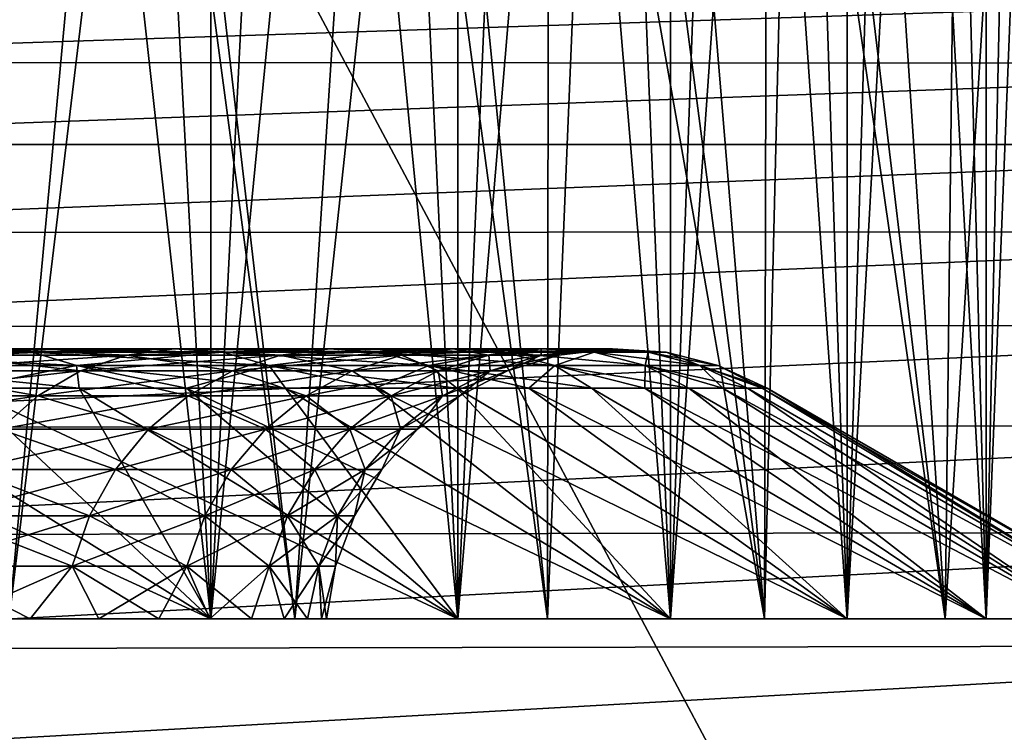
# Model space of a CAD drawing. Header units: metres. Extents: x -104 to 104, y -68 to 90.
# Tile 56 of 256: x -67.98 to -65.64, y 64.82 to 66.51. Entities that reach past the tile are written whole.
import ezdxf

# ---------------------------------------------------------------- set-up
doc = ezdxf.new("R2010")
doc.units = ezdxf.units.M
doc.layers.add('solid_FIT-BATH-153_SW0002', color=7, linetype='CONTINUOUS')

msp = doc.modelspace()

# ---------------------------------------------------------------- linework, layer by layer
at = {"layer": 'solid_FIT-BATH-153_SW0002'}
for points in [[(-67.522087, 65.086777, 6.779351), (-67.844887, 71.086777, 7.186897), (-68.186279, 71.086777, 7.579221)], [(-68.186279, 65.086777, 7.579221), (-67.522087, 65.086777, 6.779351), (-68.186279, 71.086777, 7.579221)], [(-68.186279, 65.086777, -7.579221), (-68.186279, 71.086777, -7.579221), (-67.844887, 71.086777, -7.186897)], [(-68.186279, 65.086777, -7.579221), (-67.844887, 71.086777, -7.186897), (-67.522087, 71.086777, -6.779351)], [(-67.522087, 65.086777, -6.779351), (-68.186279, 65.086777, -7.579221), (-67.522087, 71.086777, -6.779351)], [(-67.522087, 65.086777, 6.779351), (-67.522087, 71.086777, 6.779351), (-67.844887, 71.086777, 7.186897)], [(-66.934998, 65.086777, 5.922271), (-67.218613, 71.086777, 6.357548), (-67.522087, 71.086777, 6.779351)], [(-67.522087, 65.086777, 6.779351), (-66.934998, 65.086777, 5.922271), (-67.522087, 71.086777, 6.779351)], [(-67.522087, 65.086777, -6.779351), (-67.522087, 71.086777, -6.779351), (-67.218613, 71.086777, -6.357548)], [(-67.522087, 65.086777, -6.779351), (-67.218613, 71.086777, -6.357548), (-66.934998, 71.086777, -5.922271)], [(-66.934998, 65.086777, -5.922271), (-67.522087, 65.086777, -6.779351), (-66.934998, 71.086777, -5.922271)], [(-66.934998, 65.086777, 5.922271), (-66.934998, 71.086777, 5.922271), (-67.218613, 71.086777, 6.357548)], [(-66.42952, 65.086777, 5.014763), (-66.671768, 71.086777, 5.474343), (-66.934998, 71.086777, 5.922271)], [(-66.934998, 65.086777, 5.922271), (-66.42952, 65.086777, 5.014763), (-66.934998, 71.086777, 5.922271)], [(-66.934998, 65.086777, -5.922271), (-66.934998, 71.086777, -5.922271), (-66.671768, 71.086777, -5.474343)], [(-66.934998, 65.086777, -5.922271), (-66.671768, 71.086777, -5.474343), (-66.42952, 71.086777, -5.014763)], [(-66.42952, 65.086777, -5.014763), (-66.934998, 65.086777, -5.922271), (-66.42952, 71.086777, -5.014763)], [(-66.42952, 65.086777, 5.014763), (-66.42952, 71.086777, 5.014763), (-66.671768, 71.086777, 5.474343)], [(-66.009781, 65.086777, 4.064219), (-66.20871, 71.086777, 4.544438), (-66.42952, 71.086777, 5.014763)], [(-66.42952, 65.086777, 5.014763), (-66.009781, 65.086777, 4.064219), (-66.42952, 71.086777, 5.014763)], [(-66.42952, 65.086777, -5.014763), (-66.42952, 71.086777, -5.014763), (-66.20871, 71.086777, -4.544438)], [(-66.42952, 65.086777, -5.014763), (-66.20871, 71.086777, -4.544438), (-66.009781, 71.086777, -4.064219)], [(-66.009781, 65.086777, -4.064219), (-66.42952, 65.086777, -5.014763), (-66.009781, 71.086777, -4.064219)], [(-66.009781, 65.086777, 4.064219), (-66.009781, 71.086777, 4.064219), (-66.20871, 71.086777, 4.544438)], [(-65.679359, 65.086777, 3.078351), (-65.833168, 71.086777, 3.575082), (-66.009781, 71.086777, 4.064219)], [(-66.009781, 65.086777, 4.064219), (-65.679359, 65.086777, 3.078351), (-66.009781, 71.086777, 4.064219)], [(-66.009781, 65.086777, -4.064219), (-66.009781, 71.086777, -4.064219), (-65.833168, 71.086777, -3.575082)], [(-66.009781, 65.086777, -4.064219), (-65.833168, 71.086777, -3.575082), (-65.679359, 71.086777, -3.078351)], [(-65.679359, 65.086777, -3.078351), (-66.009781, 65.086777, -4.064219), (-65.679359, 71.086777, -3.078351)], [(-65.679359, 65.086777, 3.078351), (-65.679359, 71.086777, 3.078351), (-65.833168, 71.086777, 3.575082)], [(-65.441551, 65.086777, 2.067159), (-65.548744, 71.086777, 2.575375), (-65.679359, 71.086777, 3.078351)], [(-65.679359, 65.086777, 3.078351), (-65.441551, 65.086777, 2.067159), (-65.679359, 71.086777, 3.078351)], [(-65.679359, 65.086777, -3.078351), (-65.679359, 71.086777, -3.078351), (-65.548744, 71.086777, -2.575375)], [(-65.679359, 65.086777, -3.078351), (-65.548744, 71.086777, -2.575375), (-65.441551, 71.086777, -2.067159)], [(-65.441551, 65.086777, -2.067159), (-65.679359, 65.086777, -3.078351), (-65.441551, 71.086777, -2.067159)], [(-68.385231, 68.088989, 8.148654), (-67.723953, 68.088791, 7.431761), (-68.001656, 65.086777, 7.747683)], [(-67.723953, 68.088791, 7.431761), (-67.322968, 65.086777, 6.930509), (-68.001656, 65.086777, 7.747683)], [(-67.723953, 68.088791, 7.431761), (-67.127487, 68.088463, 6.66378), (-67.322968, 65.086777, 6.930509)], [(-67.127487, 68.088463, 6.66378), (-66.722366, 65.086777, 6.053678), (-67.322968, 65.086777, 6.930509)], [(-67.127487, 68.088463, 6.66378), (-66.59745, 68.087982, 5.847184), (-66.722366, 65.086777, 6.053678)], [(-66.59745, 68.087982, 5.847184), (-66.205772, 65.086777, 5.12612), (-66.722366, 65.086777, 6.053678)], [(-66.59745, 68.087982, 5.847184), (-66.134262, 68.08728, 4.980103), (-66.205772, 65.086777, 5.12612)], [(-66.134262, 68.08728, 4.980103), (-65.776787, 65.086777, 4.154774), (-66.205772, 65.086777, 5.12612)], [(-66.134262, 68.08728, 4.980103), (-65.740593, 68.086235, 4.060185), (-65.776787, 65.086777, 4.154774)], [(-65.740593, 68.086235, 4.060185), (-65.438965, 65.086777, 3.146923), (-65.776787, 65.086777, 4.154774)], [(-65.740593, 68.086235, 4.060185), (-65.422745, 68.084702, 3.089411), (-65.438965, 65.086777, 3.146923)], [(-65.776794, 65.086777, -4.154789), (-65.971863, 68.028587, -4.626906), (-66.199097, 68.019897, -5.112862)], [(-65.776794, 65.086777, -4.154789), (-65.592567, 68.043381, -3.643888), (-65.971863, 68.028587, -4.626906)], [(-65.776794, 65.086777, -4.154789), (-65.438965, 65.086777, -3.146936), (-65.592567, 68.043381, -3.643888)], [(-66.20578, 65.086777, -5.126136), (-66.44799, 68.0103, -5.586333), (-66.719093, 67.999825, -6.048463)], [(-66.20578, 65.086777, -5.126136), (-66.199097, 68.019897, -5.112862), (-66.44799, 68.0103, -5.586333)], [(-66.20578, 65.086777, -5.126136), (-65.776794, 65.086777, -4.154789), (-66.199097, 68.019897, -5.112862)], [(-67.322975, 65.086777, -6.930521), (-67.011528, 67.988403, -6.497612), (-67.656616, 67.962654, -7.351498)], [(-67.322975, 65.086777, -6.930521), (-66.722382, 65.086777, -6.053692), (-67.011528, 67.988403, -6.497612)], [(-66.722382, 65.086777, -6.053692), (-66.719093, 67.999825, -6.048463), (-67.011528, 67.988403, -6.497612)], [(-66.722382, 65.086777, -6.053692), (-66.20578, 65.086777, -5.126136), (-66.719093, 67.999825, -6.048463)], [(-68.001663, 65.086777, -7.747693), (-67.656616, 67.962654, -7.351498), (-68.378334, 67.933167, -8.141774)], [(-68.001663, 65.086777, -7.747693), (-67.322975, 65.086777, -6.930521), (-67.656616, 67.962654, -7.351498)], [(-70.5662, 67.095383, 16.273615), (-72.176895, 61.430477, 16.322298), (-64.557152, 61.437649, 16.283026)], [(-67.567215, 67.094505, 16.261135), (-70.5662, 67.095383, 16.273615), (-64.557152, 61.437649, 16.283026)], [(-61.632454, 67.092735, 16.239504), (-67.567215, 67.094505, 16.261135), (-64.557152, 61.437649, 16.283026)], [(-64.050636, 66.586899, -17.338993), (-69.388634, 66.409607, -17.336555), (-69.388634, 66.590378, -16.950064)], [(-64.050636, 66.586899, -17.338993), (-64.050636, 66.407822, -17.717346), (-69.388634, 66.409607, -17.336555)], [(-64.050636, 66.407822, -17.717346), (-69.388634, 66.214706, -17.696264), (-69.388634, 66.409607, -17.336555)], [(-64.050636, 66.407822, -17.717346), (-64.050636, 66.214767, -18.06868), (-69.388634, 66.214706, -17.696264)], [(-64.050636, 66.214767, -18.06868), (-69.388634, 66.005241, -18.03023), (-69.388634, 66.214706, -17.696264)], [(-64.050636, 66.214767, -18.06868), (-64.050636, 66.007263, -18.3941), (-69.388634, 66.005241, -18.03023)], [(-64.050636, 66.007263, -18.3941), (-69.388634, 65.780777, -18.339495), (-69.388634, 66.005241, -18.03023)], [(-64.050636, 66.007263, -18.3941), (-64.050636, 65.784866, -18.69471), (-69.388634, 65.780777, -18.339495)], [(-64.050636, 65.784866, -18.69471), (-69.388634, 65.540894, -18.625097), (-69.388634, 65.780777, -18.339495)], [(-64.050636, 65.784866, -18.69471), (-64.050636, 65.547119, -18.971611), (-69.388634, 65.540894, -18.625097)], [(-67.946915, 65.72036, -5.295847), (-68.055481, 65.728813, -5.228624), (-68.573944, 65.728813, -5.985482)], [(-68.472038, 65.72036, -6.062435), (-67.946915, 65.72036, -5.295847), (-68.573944, 65.728813, -5.985482)], [(-67.946915, 65.72036, 5.295847), (-68.472038, 65.72036, 6.062435), (-68.055481, 65.728813, 5.228624)], [(-68.37307, 65.688805, 6.137175), (-68.472038, 65.72036, 6.062435), (-67.946915, 65.72036, 5.295847)], [(-67.841469, 65.688805, -5.361136), (-67.946915, 65.72036, -5.295847), (-68.472038, 65.72036, -6.062435)], [(-68.37307, 65.688805, -6.137175), (-67.841469, 65.688805, -5.361136), (-68.472038, 65.72036, -6.062435)], [(-67.841469, 65.688805, 5.361136), (-68.37307, 65.688805, 6.137175), (-67.946915, 65.72036, 5.295847)], [(-68.163544, 65.713875, 5.161715), (-68.267487, 65.676048, 5.097355), (-67.832283, 65.676048, 4.31601)], [(-67.722839, 65.713875, -4.370505), (-67.832283, 65.676048, -4.31601), (-68.267487, 65.676048, -5.097355)], [(-68.163544, 65.713875, -5.161715), (-67.722839, 65.713875, -4.370505), (-68.267487, 65.676048, -5.097355)], [(-68.055481, 65.728813, 5.228624), (-68.163544, 65.713875, 5.161715), (-67.722839, 65.713875, 4.370505)], [(-67.60907, 65.728813, -4.427158), (-67.722839, 65.713875, -4.370505), (-68.163544, 65.713875, -5.161715)], [(-68.055481, 65.728813, -5.228624), (-67.60907, 65.728813, -4.427158), (-68.163544, 65.713875, -5.161715)], [(-67.722839, 65.713875, 4.370505), (-68.163544, 65.713875, 5.161715), (-67.832283, 65.676048, 4.31601)], [(-67.60907, 65.728813, 4.427158), (-68.055481, 65.728813, 5.228624), (-67.722839, 65.713875, 4.370505)], [(-67.946915, 65.72036, 5.295847), (-68.055481, 65.728813, 5.228624), (-67.60907, 65.728813, 4.427158)], [(-67.494759, 65.72036, -4.484076), (-67.60907, 65.728813, -4.427158), (-68.055481, 65.728813, -5.228624)], [(-67.946915, 65.72036, -5.295847), (-67.494759, 65.72036, -4.484076), (-68.055481, 65.728813, -5.228624)], [(-67.494759, 65.72036, 4.484076), (-67.946915, 65.72036, 5.295847), (-67.60907, 65.728813, 4.427158)], [(-67.841469, 65.688805, 5.361136), (-67.946915, 65.72036, 5.295847), (-67.494759, 65.72036, 4.484076)], [(-67.383743, 65.688805, -4.539358), (-67.494759, 65.72036, -4.484076), (-67.946915, 65.72036, -5.295847)], [(-67.841469, 65.688805, -5.361136), (-67.383743, 65.688805, -4.539358), (-67.946915, 65.72036, -5.295847)], [(-67.383743, 65.688805, 4.539358), (-67.841469, 65.688805, 5.361136), (-67.494759, 65.72036, 4.484076)], [(-67.722839, 65.713875, 4.370505), (-67.832283, 65.676048, 4.31601), (-67.471024, 65.676048, 3.497843)], [(-67.357025, 65.713875, -3.542007), (-67.471024, 65.676048, -3.497843), (-67.832283, 65.676048, -4.31601)], [(-67.722839, 65.713875, -4.370505), (-67.357025, 65.713875, -3.542007), (-67.832283, 65.676048, -4.31601)], [(-67.60907, 65.728813, 4.427158), (-67.722839, 65.713875, 4.370505), (-67.357025, 65.713875, 3.542007)], [(-67.23851, 65.728813, -3.587921), (-67.357025, 65.713875, -3.542007), (-67.722839, 65.713875, -4.370505)], [(-67.60907, 65.728813, -4.427158), (-67.23851, 65.728813, -3.587921), (-67.722839, 65.713875, -4.370505)], [(-67.357025, 65.713875, 3.542007), (-67.722839, 65.713875, 4.370505), (-67.471024, 65.676048, 3.497843)], [(-67.23851, 65.728813, 3.587921), (-67.60907, 65.728813, 4.427158), (-67.357025, 65.713875, 3.542007)], [(-67.494759, 65.72036, 4.484076), (-67.60907, 65.728813, 4.427158), (-67.23851, 65.728813, 3.587921)], [(-67.119438, 65.72036, -3.634049), (-67.23851, 65.728813, -3.587921), (-67.60907, 65.728813, -4.427158)], [(-67.494759, 65.72036, -4.484076), (-67.119438, 65.72036, -3.634049), (-67.60907, 65.728813, -4.427158)], [(-67.119438, 65.72036, 3.634049), (-67.494759, 65.72036, 4.484076), (-67.23851, 65.728813, 3.587921)], [(-67.383743, 65.688805, 4.539358), (-67.494759, 65.72036, 4.484076), (-67.119438, 65.72036, 3.634049)], [(-67.003792, 65.688805, -3.678851), (-67.119438, 65.72036, -3.634049), (-67.494759, 65.72036, -4.484076)], [(-67.383743, 65.688805, -4.539358), (-67.003792, 65.688805, -3.678851), (-67.494759, 65.72036, -4.484076)], [(-67.357025, 65.713875, 3.542007), (-67.471024, 65.676048, 3.497843), (-67.186798, 65.676048, 2.649833)], [(-67.069214, 65.713875, -2.68329), (-67.186798, 65.676048, -2.649833), (-67.471024, 65.676048, -3.497843)], [(-67.357025, 65.713875, -3.542007), (-67.069214, 65.713875, -2.68329), (-67.471024, 65.676048, -3.497843)], [(-67.003792, 65.688805, 3.678851), (-67.383743, 65.688805, 4.539358), (-67.119438, 65.72036, 3.634049)], [(-67.23851, 65.728813, 3.587921), (-67.357025, 65.713875, 3.542007), (-67.069214, 65.713875, 2.68329)], [(-66.946968, 65.728813, -2.718073), (-67.069214, 65.713875, -2.68329), (-67.357025, 65.713875, -3.542007)], [(-67.23851, 65.728813, -3.587921), (-66.946968, 65.728813, -2.718073), (-67.357025, 65.713875, -3.542007)], [(-67.069214, 65.713875, 2.68329), (-67.357025, 65.713875, 3.542007), (-67.186798, 65.676048, 2.649833)], [(-66.946968, 65.728813, 2.718073), (-67.23851, 65.728813, 3.587921), (-67.069214, 65.713875, 2.68329)], [(-67.119438, 65.72036, 3.634049), (-67.23851, 65.728813, 3.587921), (-66.946968, 65.728813, 2.718073)], [(-66.824142, 65.72036, -2.753018), (-66.946968, 65.728813, -2.718073), (-67.23851, 65.728813, -3.587921)], [(-67.119438, 65.72036, -3.634049), (-66.824142, 65.72036, -2.753018), (-67.23851, 65.728813, -3.587921)], [(-67.069214, 65.713875, 2.68329), (-67.186798, 65.676048, 2.649833), (-66.982033, 65.676048, 1.779216)], [(-66.861862, 65.713875, -1.801681), (-66.982033, 65.676048, -1.779216), (-67.186798, 65.676048, -2.649833)], [(-67.069214, 65.713875, -2.68329), (-66.861862, 65.713875, -1.801681), (-67.186798, 65.676048, -2.649833)], [(-66.824142, 65.72036, 2.753018), (-67.119438, 65.72036, 3.634049), (-66.946968, 65.728813, 2.718073)], [(-67.003792, 65.688805, 3.678851), (-67.119438, 65.72036, 3.634049), (-66.824142, 65.72036, 2.753018)], [(-66.704857, 65.688805, -2.786958), (-66.824142, 65.72036, -2.753018), (-67.119438, 65.72036, -3.634049)], [(-67.003792, 65.688805, -3.678851), (-66.704857, 65.688805, -2.786958), (-67.119438, 65.72036, -3.634049)], [(-66.946968, 65.728813, 2.718073), (-67.069214, 65.713875, 2.68329), (-66.861862, 65.713875, 1.801681)], [(-66.736923, 65.728813, -1.825035), (-66.861862, 65.713875, -1.801681), (-67.069214, 65.713875, -2.68329)], [(-66.946968, 65.728813, -2.718073), (-66.736923, 65.728813, -1.825035), (-67.069214, 65.713875, -2.68329)], [(-66.861862, 65.713875, 1.801681), (-67.069214, 65.713875, 2.68329), (-66.982033, 65.676048, 1.779216)], [(-66.704857, 65.688805, 2.786958), (-67.003792, 65.688805, 3.678851), (-66.824142, 65.72036, 2.753018)], [(-66.861862, 65.713875, 1.801681), (-66.982033, 65.676048, 1.779216), (-66.858475, 65.676048, 0.893419)], [(-66.73674, 65.713875, -0.9047), (-66.858475, 65.676048, -0.893419), (-66.982033, 65.676048, -1.779216)], [(-66.861862, 65.713875, -1.801681), (-66.73674, 65.713875, -0.9047), (-66.982033, 65.676048, -1.779216)], [(-66.736923, 65.728813, 1.825035), (-66.946968, 65.728813, 2.718073), (-66.861862, 65.713875, 1.801681)], [(-66.824142, 65.72036, 2.753018), (-66.946968, 65.728813, 2.718073), (-66.736923, 65.728813, 1.825035)], [(-66.611404, 65.72036, -1.848499), (-66.736923, 65.728813, -1.825035), (-66.946968, 65.728813, -2.718073)], [(-66.824142, 65.72036, -2.753018), (-66.611404, 65.72036, -1.848499), (-66.946968, 65.728813, -2.718073)], [(-66.736923, 65.728813, 1.825035), (-66.861862, 65.713875, 1.801681), (-66.73674, 65.713875, 0.9047)], [(-66.610176, 65.728813, -0.916427), (-66.73674, 65.713875, -0.9047), (-66.861862, 65.713875, -1.801681)], [(-66.736923, 65.728813, -1.825035), (-66.610176, 65.728813, -0.916427), (-66.861862, 65.713875, -1.801681)], [(-66.73674, 65.713875, 0.9047), (-66.861862, 65.713875, 1.801681), (-66.858475, 65.676048, 0.893419)], [(-66.73674, 65.713875, 0.9047), (-66.858475, 65.676048, 0.893419), (-66.817169, 65.676048)], [(-66.858475, 65.676048, -0.893419), (-66.694908, 65.713875), (-66.817169, 65.676048)], [(-66.73674, 65.713875, -0.9047), (-66.694908, 65.713875), (-66.858475, 65.676048, -0.893419)], [(-66.611404, 65.72036, 1.848499), (-66.824142, 65.72036, 2.753018), (-66.736923, 65.728813, 1.825035)], [(-66.704857, 65.688805, 2.786958), (-66.824142, 65.72036, 2.753018), (-66.611404, 65.72036, 1.848499)], [(-66.489494, 65.688805, -1.871288), (-66.611404, 65.72036, -1.848499), (-66.824142, 65.72036, -2.753018)], [(-66.704857, 65.688805, -2.786958), (-66.489494, 65.688805, -1.871288), (-66.824142, 65.72036, -2.753018)], [(-66.694908, 65.713875), (-66.73674, 65.713875, 0.9047), (-66.817169, 65.676048)], [(-66.610176, 65.728813, 0.916427), (-66.736923, 65.728813, 1.825035), (-66.73674, 65.713875, 0.9047)], [(-66.611404, 65.72036, 1.848499), (-66.736923, 65.728813, 1.825035), (-66.610176, 65.728813, 0.916427)], [(-66.483032, 65.72036, -0.928209), (-66.610176, 65.728813, -0.916427), (-66.736923, 65.728813, -1.825035)], [(-66.611404, 65.72036, -1.848499), (-66.483032, 65.72036, -0.928209), (-66.736923, 65.728813, -1.825035)], [(-66.610176, 65.728813, 0.916427), (-66.73674, 65.713875, 0.9047), (-66.694908, 65.713875)], [(-66.73674, 65.713875, -0.9047), (-66.56781, 65.728813), (-66.694908, 65.713875)], [(-66.610176, 65.728813, -0.916427), (-66.56781, 65.728813), (-66.73674, 65.713875, -0.9047)], [(-66.489494, 65.688805, 1.871288), (-66.704857, 65.688805, 2.786958), (-66.611404, 65.72036, 1.848499)], [(-66.56781, 65.728813), (-66.610176, 65.728813, 0.916427), (-66.694908, 65.713875)], [(-66.483032, 65.72036, 0.928209), (-66.611404, 65.72036, 1.848499), (-66.610176, 65.728813, 0.916427)], [(-66.489494, 65.688805, 1.871288), (-66.611404, 65.72036, 1.848499), (-66.483032, 65.72036, 0.928209)], [(-66.359535, 65.688805, -0.939652), (-66.483032, 65.72036, -0.928209), (-66.611404, 65.72036, -1.848499)], [(-66.489494, 65.688805, -1.871288), (-66.359535, 65.688805, -0.939652), (-66.611404, 65.72036, -1.848499)], [(-66.483032, 65.72036, 0.928209), (-66.610176, 65.728813, 0.916427), (-66.56781, 65.728813)], [(-66.610176, 65.728813, -0.916427), (-66.440117, 65.72036), (-66.56781, 65.728813)], [(-66.483032, 65.72036, -0.928209), (-66.440117, 65.72036), (-66.610176, 65.728813, -0.916427)], [(-66.440117, 65.72036), (-66.483032, 65.72036, 0.928209), (-66.56781, 65.728813)], [(-66.359535, 65.688805, 0.939652), (-66.489494, 65.688805, 1.871288), (-66.483032, 65.72036, 0.928209)], [(-66.359535, 65.688805, 0.939652), (-66.483032, 65.72036, 0.928209), (-66.440117, 65.72036)], [(-66.483032, 65.72036, -0.928209), (-66.316093, 65.688805), (-66.440117, 65.72036)], [(-66.359535, 65.688805, -0.939652), (-66.316093, 65.688805), (-66.483032, 65.72036, -0.928209)], [(-66.316093, 65.688805), (-66.359535, 65.688805, 0.939652), (-66.440117, 65.72036)], [(-67.841469, 65.688805, 5.361136), (-68.110008, 65.635262, 5.974788), (-68.37307, 65.688805, 6.137175)], [(-67.83506, 65.635262, -5.568553), (-67.841469, 65.688805, -5.361136), (-68.37307, 65.688805, -6.137175)], [(-68.109833, 65.635262, -5.974537), (-67.83506, 65.635262, -5.568553), (-68.37307, 65.688805, -6.137175)], [(-67.841469, 65.688805, 5.361136), (-67.835228, 65.635262, 5.568812), (-68.110008, 65.635262, 5.974788)], [(-67.841469, 65.688805, 5.361136), (-67.58007, 65.635262, 5.150222), (-67.835228, 65.635262, 5.568812)], [(-67.383743, 65.688805, 4.539358), (-67.58007, 65.635262, 5.150222), (-67.841469, 65.688805, 5.361136)], [(-67.344971, 65.635262, -4.719692), (-67.383743, 65.688805, -4.539358), (-67.841469, 65.688805, -5.361136)], [(-67.57991, 65.635262, -5.149955), (-67.344971, 65.635262, -4.719692), (-67.841469, 65.688805, -5.361136)], [(-67.83506, 65.635262, -5.568553), (-67.57991, 65.635262, -5.149955), (-67.841469, 65.688805, -5.361136)], [(-67.383743, 65.688805, 4.539358), (-67.345116, 65.635262, 4.719968), (-67.58007, 65.635262, 5.150222)], [(-67.383743, 65.688805, 4.539358), (-67.130905, 65.635262, 4.27902), (-67.345116, 65.635262, 4.719968)], [(-67.003792, 65.688805, 3.678851), (-67.130905, 65.635262, 4.27902), (-67.383743, 65.688805, 4.539358)], [(-66.937798, 65.635262, -3.828089), (-67.003792, 65.688805, -3.678851), (-67.383743, 65.688805, -4.539358)], [(-67.130775, 65.635262, -4.278737), (-66.937798, 65.635262, -3.828089), (-67.383743, 65.688805, -4.539358)], [(-67.344971, 65.635262, -4.719692), (-67.130775, 65.635262, -4.278737), (-67.383743, 65.688805, -4.539358)], [(-67.003792, 65.688805, 3.678851), (-66.937912, 65.635262, 3.828374), (-67.130905, 65.635262, 4.27902)], [(-67.003792, 65.688805, 3.678851), (-66.766579, 65.635262, 3.369048), (-66.937912, 65.635262, 3.828374)], [(-66.704857, 65.688805, 2.786958), (-66.766579, 65.635262, 3.369048), (-67.003792, 65.688805, 3.678851)], [(-66.617218, 65.635262, -2.901819), (-66.704857, 65.688805, -2.786958), (-67.003792, 65.688805, -3.678851)], [(-66.766479, 65.635262, -3.368769), (-66.617218, 65.635262, -2.901819), (-67.003792, 65.688805, -3.678851)], [(-66.937798, 65.635262, -3.828089), (-66.766479, 65.635262, -3.368769), (-67.003792, 65.688805, -3.678851)], [(-66.704857, 65.688805, 2.786958), (-66.617294, 65.635262, 2.902098), (-66.766579, 65.635262, 3.369048)], [(-66.704857, 65.688805, 2.786958), (-66.49041, 65.635262, 2.428604), (-66.617294, 65.635262, 2.902098)], [(-66.489494, 65.688805, 1.871288), (-66.49041, 65.635262, 2.428604), (-66.704857, 65.688805, 2.786958)], [(-66.386131, 65.635262, -1.94927), (-66.489494, 65.688805, -1.871288), (-66.704857, 65.688805, -2.786958)], [(-66.490334, 65.635262, -2.428294), (-66.386131, 65.635262, -1.94927), (-66.704857, 65.688805, -2.786958)], [(-66.617218, 65.635262, -2.901819), (-66.490334, 65.635262, -2.428294), (-66.704857, 65.688805, -2.786958)], [(-66.489494, 65.688805, 1.871288), (-66.3862, 65.635262, 1.949635), (-66.49041, 65.635262, 2.428604)], [(-66.489494, 65.688805, 1.871288), (-66.304893, 65.635262, 1.466208), (-66.3862, 65.635262, 1.949635)], [(-66.359535, 65.688805, 0.939652), (-66.304893, 65.635262, 1.466208), (-66.489494, 65.688805, 1.871288)], [(-66.246635, 65.635262, -0.979068), (-66.359535, 65.688805, -0.939652), (-66.489494, 65.688805, -1.871288)], [(-66.30484, 65.635262, -1.465829), (-66.246635, 65.635262, -0.979068), (-66.489494, 65.688805, -1.871288)], [(-66.386131, 65.635262, -1.94927), (-66.30484, 65.635262, -1.465829), (-66.489494, 65.688805, -1.871288)], [(-66.359535, 65.688805, -0.939652), (-66.199997, 65.635262), (-66.316093, 65.688805)], [(-66.21167, 65.635262, -0.490089), (-66.199997, 65.635262), (-66.359535, 65.688805, -0.939652)], [(-66.359535, 65.688805, 0.939652), (-66.211678, 65.635262, 0.490273), (-66.246666, 65.635262, 0.979378)], [(-66.316093, 65.688805), (-66.211678, 65.635262, 0.490273), (-66.359535, 65.688805, 0.939652)], [(-66.359535, 65.688805, 0.939652), (-66.246666, 65.635262, 0.979378), (-66.304893, 65.635262, 1.466208)], [(-66.246635, 65.635262, -0.979068), (-66.21167, 65.635262, -0.490089), (-66.359535, 65.688805, -0.939652)], [(-66.316093, 65.688805), (-66.199997, 65.635262), (-66.211678, 65.635262, 0.490273)], [(-68.267487, 65.676048, 5.097355), (-68.363838, 65.6166, 5.037696), (-67.933731, 65.6166, 4.265497)], [(-67.832283, 65.676048, -4.31601), (-67.933731, 65.6166, -4.265497), (-68.363838, 65.6166, -5.037696)], [(-68.267487, 65.676048, -5.097355), (-67.832283, 65.676048, -4.31601), (-68.363838, 65.6166, -5.037696)], [(-67.832283, 65.676048, 4.31601), (-68.267487, 65.676048, 5.097355), (-67.933731, 65.6166, 4.265497)], [(-67.832283, 65.676048, 4.31601), (-67.933731, 65.6166, 4.265497), (-67.576698, 65.6166, 3.456905)], [(-67.471024, 65.676048, -3.497843), (-67.576698, 65.6166, -3.456905), (-67.933731, 65.6166, -4.265497)], [(-67.832283, 65.676048, -4.31601), (-67.471024, 65.676048, -3.497843), (-67.933731, 65.6166, -4.265497)], [(-67.471024, 65.676048, 3.497843), (-67.832283, 65.676048, 4.31601), (-67.576698, 65.6166, 3.456905)], [(-67.471024, 65.676048, 3.497843), (-67.576698, 65.6166, 3.456905), (-67.295799, 65.6166, 2.61882)], [(-67.186798, 65.676048, -2.649833), (-67.295799, 65.6166, -2.61882), (-67.576698, 65.6166, -3.456905)], [(-67.471024, 65.676048, -3.497843), (-67.186798, 65.676048, -2.649833), (-67.576698, 65.6166, -3.456905)], [(-67.186798, 65.676048, 2.649833), (-67.471024, 65.676048, 3.497843), (-67.295799, 65.6166, 2.61882)], [(-67.186798, 65.676048, 2.649833), (-67.295799, 65.6166, 2.61882), (-67.09343, 65.6166, 1.758392)], [(-66.982033, 65.676048, -1.779216), (-67.09343, 65.6166, -1.758392), (-67.295799, 65.6166, -2.61882)], [(-67.186798, 65.676048, -2.649833), (-66.982033, 65.676048, -1.779216), (-67.295799, 65.6166, -2.61882)], [(-66.982033, 65.676048, 1.779216), (-67.186798, 65.676048, 2.649833), (-67.09343, 65.6166, 1.758392)], [(-66.982033, 65.676048, 1.779216), (-67.09343, 65.6166, 1.758392), (-66.971313, 65.6166, 0.882963)], [(-66.858475, 65.676048, -0.893419), (-66.971313, 65.6166, -0.882963), (-67.09343, 65.6166, -1.758392)], [(-66.982033, 65.676048, -1.779216), (-66.858475, 65.676048, -0.893419), (-67.09343, 65.6166, -1.758392)], [(-66.858475, 65.676048, 0.893419), (-66.982033, 65.676048, 1.779216), (-66.971313, 65.6166, 0.882963)], [(-66.858475, 65.676048, 0.893419), (-66.971313, 65.6166, 0.882963), (-66.930496, 65.6166)], [(-66.971313, 65.6166, -0.882963), (-66.817169, 65.676048), (-66.930496, 65.6166)], [(-66.858475, 65.676048, -0.893419), (-66.817169, 65.676048), (-66.971313, 65.6166, -0.882963)], [(-66.817169, 65.676048), (-66.858475, 65.676048, 0.893419), (-66.930496, 65.6166)], [(-68.715736, 65.635262, -6.745013), (-68.186279, 65.086777, -7.579221), (-67.522087, 65.086777, -6.779351)], [(-68.715736, 65.635262, -6.745013), (-67.522087, 65.086777, -6.779351), (-68.40361, 65.635262, -6.366986)], [(-67.933731, 65.6166, -4.265497), (-68.023788, 65.537514, -4.220651), (-68.449379, 65.537514, -4.984733)], [(-68.363838, 65.6166, -5.037696), (-67.933731, 65.6166, -4.265497), (-68.449379, 65.537514, -4.984733)], [(-68.403801, 65.635262, 6.367229), (-67.522087, 65.086777, 6.779351), (-68.186279, 65.086777, 7.579221)], [(-68.403801, 65.635262, 6.367229), (-68.110008, 65.635262, 5.974788), (-67.522087, 65.086777, 6.779351)], [(-68.40361, 65.635262, -6.366986), (-67.522087, 65.086777, -6.779351), (-68.109833, 65.635262, -5.974537)], [(-67.933731, 65.6166, 4.265497), (-68.363838, 65.6166, 5.037696), (-68.023788, 65.537514, 4.220651)], [(-68.110008, 65.635262, 5.974788), (-67.835228, 65.635262, 5.568812), (-67.522087, 65.086777, 6.779351)], [(-68.109833, 65.635262, -5.974537), (-67.522087, 65.086777, -6.779351), (-66.934998, 65.086777, -5.922271)], [(-68.109833, 65.635262, -5.974537), (-66.934998, 65.086777, -5.922271), (-67.83506, 65.635262, -5.568553)], [(-67.933731, 65.6166, 4.265497), (-68.023788, 65.537514, 4.220651), (-67.670517, 65.537514, 3.420561)], [(-67.576698, 65.6166, -3.456905), (-67.670517, 65.537514, -3.420561), (-68.023788, 65.537514, -4.220651)], [(-67.933731, 65.6166, -4.265497), (-67.576698, 65.6166, -3.456905), (-68.023788, 65.537514, -4.220651)], [(-67.576698, 65.6166, 3.456905), (-67.933731, 65.6166, 4.265497), (-67.670517, 65.537514, 3.420561)], [(-67.835228, 65.635262, 5.568812), (-66.934998, 65.086777, 5.922271), (-67.522087, 65.086777, 6.779351)], [(-67.835228, 65.635262, 5.568812), (-67.58007, 65.635262, 5.150222), (-66.934998, 65.086777, 5.922271)], [(-67.83506, 65.635262, -5.568553), (-66.934998, 65.086777, -5.922271), (-67.57991, 65.635262, -5.149955)], [(-67.576698, 65.6166, 3.456905), (-67.670517, 65.537514, 3.420561), (-67.39257, 65.537514, 2.591287)], [(-67.295799, 65.6166, -2.61882), (-67.39257, 65.537514, -2.591287), (-67.670517, 65.537514, -3.420561)], [(-67.576698, 65.6166, -3.456905), (-67.295799, 65.6166, -2.61882), (-67.670517, 65.537514, -3.420561)], [(-67.58007, 65.635262, 5.150222), (-67.345116, 65.635262, 4.719968), (-66.934998, 65.086777, 5.922271)], [(-67.57991, 65.635262, -5.149955), (-66.934998, 65.086777, -5.922271), (-66.42952, 65.086777, -5.014763)], [(-67.57991, 65.635262, -5.149955), (-66.42952, 65.086777, -5.014763), (-67.344971, 65.635262, -4.719692)], [(-67.295799, 65.6166, 2.61882), (-67.576698, 65.6166, 3.456905), (-67.39257, 65.537514, 2.591287)], [(-67.295799, 65.6166, 2.61882), (-67.39257, 65.537514, 2.591287), (-67.192329, 65.537514, 1.739905)], [(-67.09343, 65.6166, -1.758392), (-67.192329, 65.537514, -1.739905), (-67.39257, 65.537514, -2.591287)], [(-67.295799, 65.6166, -2.61882), (-67.09343, 65.6166, -1.758392), (-67.39257, 65.537514, -2.591287)], [(-67.345116, 65.635262, 4.719968), (-66.42952, 65.086777, 5.014763), (-66.934998, 65.086777, 5.922271)], [(-67.345116, 65.635262, 4.719968), (-67.130905, 65.635262, 4.27902), (-66.42952, 65.086777, 5.014763)], [(-67.344971, 65.635262, -4.719692), (-66.42952, 65.086777, -5.014763), (-67.130775, 65.635262, -4.278737)], [(-67.09343, 65.6166, 1.758392), (-67.295799, 65.6166, 2.61882), (-67.192329, 65.537514, 1.739905)], [(-67.09343, 65.6166, 1.758392), (-67.192329, 65.537514, 1.739905), (-67.071495, 65.537514, 0.87368)], [(-66.971313, 65.6166, -0.882963), (-67.071495, 65.537514, -0.87368), (-67.192329, 65.537514, -1.739905)], [(-67.09343, 65.6166, -1.758392), (-66.971313, 65.6166, -0.882963), (-67.192329, 65.537514, -1.739905)], [(-67.130905, 65.635262, 4.27902), (-66.937912, 65.635262, 3.828374), (-66.42952, 65.086777, 5.014763)], [(-67.130775, 65.635262, -4.278737), (-66.42952, 65.086777, -5.014763), (-66.009781, 65.086777, -4.064219)], [(-67.130775, 65.635262, -4.278737), (-66.009781, 65.086777, -4.064219), (-66.937798, 65.635262, -3.828089)], [(-66.971313, 65.6166, 0.882963), (-67.09343, 65.6166, 1.758392), (-67.071495, 65.537514, 0.87368)], [(-66.971313, 65.6166, 0.882963), (-67.071495, 65.537514, 0.87368), (-67.031105, 65.537514)], [(-67.071495, 65.537514, -0.87368), (-66.930496, 65.6166), (-67.031105, 65.537514)], [(-66.971313, 65.6166, -0.882963), (-66.930496, 65.6166), (-67.071495, 65.537514, -0.87368)], [(-66.930496, 65.6166), (-66.971313, 65.6166, 0.882963), (-67.031105, 65.537514)], [(-66.937912, 65.635262, 3.828374), (-66.009781, 65.086777, 4.064219), (-66.42952, 65.086777, 5.014763)], [(-66.937912, 65.635262, 3.828374), (-66.766579, 65.635262, 3.369048), (-66.009781, 65.086777, 4.064219)], [(-66.937798, 65.635262, -3.828089), (-66.009781, 65.086777, -4.064219), (-66.766479, 65.635262, -3.368769)], [(-66.766579, 65.635262, 3.369048), (-66.617294, 65.635262, 2.902098), (-66.009781, 65.086777, 4.064219)], [(-66.766479, 65.635262, -3.368769), (-66.009781, 65.086777, -4.064219), (-65.679359, 65.086777, -3.078351)], [(-66.766479, 65.635262, -3.368769), (-65.679359, 65.086777, -3.078351), (-66.617218, 65.635262, -2.901819)], [(-66.617294, 65.635262, 2.902098), (-65.679359, 65.086777, 3.078351), (-66.009781, 65.086777, 4.064219)], [(-66.617294, 65.635262, 2.902098), (-66.49041, 65.635262, 2.428604), (-65.679359, 65.086777, 3.078351)], [(-66.617218, 65.635262, -2.901819), (-65.679359, 65.086777, -3.078351), (-66.490334, 65.635262, -2.428294)], [(-66.49041, 65.635262, 2.428604), (-66.3862, 65.635262, 1.949635), (-65.679359, 65.086777, 3.078351)], [(-66.490334, 65.635262, -2.428294), (-65.679359, 65.086777, -3.078351), (-65.441551, 65.086777, -2.067159)], [(-66.490334, 65.635262, -2.428294), (-65.441551, 65.086777, -2.067159), (-66.386131, 65.635262, -1.94927)], [(-66.3862, 65.635262, 1.949635), (-65.441551, 65.086777, 2.067159), (-65.679359, 65.086777, 3.078351)], [(-66.3862, 65.635262, 1.949635), (-66.304893, 65.635262, 1.466208), (-65.441551, 65.086777, 2.067159)], [(-66.386131, 65.635262, -1.94927), (-65.441551, 65.086777, -2.067159), (-66.30484, 65.635262, -1.465829)], [(-66.304893, 65.635262, 1.466208), (-66.246666, 65.635262, 0.979378), (-65.441551, 65.086777, 2.067159)], [(-66.30484, 65.635262, -1.465829), (-65.441551, 65.086777, -2.067159), (-65.298019, 65.086777, -1.03829)], [(-66.30484, 65.635262, -1.465829), (-65.298019, 65.086777, -1.03829), (-66.246635, 65.635262, -0.979068)], [(-66.246666, 65.635262, 0.979378), (-65.298019, 65.086777, 1.03829), (-65.441551, 65.086777, 2.067159)], [(-66.246666, 65.635262, 0.979378), (-66.211678, 65.635262, 0.490273), (-65.298019, 65.086777, 1.03829)], [(-66.246635, 65.635262, -0.979068), (-65.298019, 65.086777, -1.03829), (-66.21167, 65.635262, -0.490089)], [(-66.211678, 65.635262, 0.490273), (-66.199997, 65.635262), (-65.298019, 65.086777, 1.03829)], [(-66.21167, 65.635262, -0.490089), (-65.298019, 65.086777, -1.03829), (-65.25, 65.086777)], [(-66.21167, 65.635262, -0.490089), (-65.25, 65.086777), (-66.199997, 65.635262)], [(-66.199997, 65.635262), (-65.25, 65.086777), (-65.298019, 65.086777, 1.03829)], [(-64.050636, 65.547119, -18.971611), (-69.388634, 65.285156, -18.888077), (-69.388634, 65.540894, -18.625097)], [(-64.050636, 65.547119, -18.971611), (-64.050636, 65.293564, -19.225906), (-69.388634, 65.285156, -18.888077)], [(-68.023788, 65.537514, 4.220651), (-68.099457, 65.441429, 4.182973), (-67.749336, 65.441429, 3.390025)], [(-67.670517, 65.537514, -3.420561), (-67.749336, 65.441429, -3.390025), (-68.099457, 65.441429, -4.182973)], [(-68.023788, 65.537514, -4.220651), (-67.670517, 65.537514, -3.420561), (-68.099457, 65.441429, -4.182973)], [(-67.670517, 65.537514, 3.420561), (-68.023788, 65.537514, 4.220651), (-67.749336, 65.441429, 3.390025)], [(-67.670517, 65.537514, 3.420561), (-67.749336, 65.441429, 3.390025), (-67.473877, 65.441429, 2.568154)], [(-67.39257, 65.537514, -2.591287), (-67.473877, 65.441429, -2.568154), (-67.749336, 65.441429, -3.390025)], [(-67.670517, 65.537514, -3.420561), (-67.39257, 65.537514, -2.591287), (-67.749336, 65.441429, -3.390025)], [(-67.39257, 65.537514, 2.591287), (-67.670517, 65.537514, 3.420561), (-67.473877, 65.441429, 2.568154)], [(-67.39257, 65.537514, 2.591287), (-67.473877, 65.441429, 2.568154), (-67.275421, 65.441429, 1.724373)], [(-67.192329, 65.537514, -1.739905), (-67.275421, 65.441429, -1.724373), (-67.473877, 65.441429, -2.568154)], [(-67.39257, 65.537514, -2.591287), (-67.192329, 65.537514, -1.739905), (-67.473877, 65.441429, -2.568154)], [(-67.192329, 65.537514, 1.739905), (-67.39257, 65.537514, 2.591287), (-67.275421, 65.441429, 1.724373)], [(-67.192329, 65.537514, 1.739905), (-67.275421, 65.441429, 1.724373), (-67.155663, 65.441429, 0.86588)], [(-67.071495, 65.537514, -0.87368), (-67.155663, 65.441429, -0.86588), (-67.275421, 65.441429, -1.724373)], [(-67.192329, 65.537514, -1.739905), (-67.071495, 65.537514, -0.87368), (-67.275421, 65.441429, -1.724373)], [(-67.071495, 65.537514, 0.87368), (-67.192329, 65.537514, 1.739905), (-67.155663, 65.441429, 0.86588)], [(-67.071495, 65.537514, 0.87368), (-67.155663, 65.441429, 0.86588), (-67.115631, 65.441429)], [(-67.155663, 65.441429, -0.86588), (-67.031105, 65.537514), (-67.115631, 65.441429)], [(-67.071495, 65.537514, -0.87368), (-67.031105, 65.537514), (-67.155663, 65.441429, -0.86588)], [(-67.031105, 65.537514), (-67.071495, 65.537514, 0.87368), (-67.115631, 65.441429)], [(-68.099457, 65.441429, 4.182973), (-68.158203, 65.331558, 4.153722), (-67.810532, 65.331558, 3.366319)], [(-67.749336, 65.441429, -3.390025), (-67.810532, 65.331558, -3.366319), (-68.158203, 65.331558, -4.153722)], [(-68.099457, 65.441429, -4.182973), (-67.749336, 65.441429, -3.390025), (-68.158203, 65.331558, -4.153722)], [(-67.749336, 65.441429, 3.390025), (-68.099457, 65.441429, 4.182973), (-67.810532, 65.331558, 3.366319)], [(-67.749336, 65.441429, 3.390025), (-67.810532, 65.331558, 3.366319), (-67.536995, 65.331558, 2.550195)], [(-67.473877, 65.441429, -2.568154), (-67.536995, 65.331558, -2.550195), (-67.810532, 65.331558, -3.366319)], [(-67.749336, 65.441429, -3.390025), (-67.473877, 65.441429, -2.568154), (-67.810532, 65.331558, -3.366319)], [(-67.473877, 65.441429, 2.568154), (-67.749336, 65.441429, 3.390025), (-67.536995, 65.331558, 2.550195)], [(-67.473877, 65.441429, 2.568154), (-67.536995, 65.331558, 2.550195), (-67.339928, 65.331558, 1.712315)], [(-67.275421, 65.441429, -1.724373), (-67.339928, 65.331558, -1.712315), (-67.536995, 65.331558, -2.550195)], [(-67.473877, 65.441429, -2.568154), (-67.275421, 65.441429, -1.724373), (-67.536995, 65.331558, -2.550195)], [(-67.275421, 65.441429, 1.724373), (-67.473877, 65.441429, 2.568154), (-67.339928, 65.331558, 1.712315)], [(-67.275421, 65.441429, 1.724373), (-67.339928, 65.331558, 1.712315), (-67.221008, 65.331558, 0.859825)], [(-67.155663, 65.441429, -0.86588), (-67.221008, 65.331558, -0.859825), (-67.339928, 65.331558, -1.712315)], [(-67.275421, 65.441429, -1.724373), (-67.155663, 65.441429, -0.86588), (-67.339928, 65.331558, -1.712315)], [(-67.155663, 65.441429, 0.86588), (-67.275421, 65.441429, 1.724373), (-67.221008, 65.331558, 0.859825)], [(-67.155663, 65.441429, 0.86588), (-67.221008, 65.331558, 0.859825), (-67.181252, 65.331558)], [(-67.221008, 65.331558, -0.859825), (-67.115631, 65.441429), (-67.181252, 65.331558)], [(-67.155663, 65.441429, -0.86588), (-67.115631, 65.441429), (-67.221008, 65.331558, -0.859825)], [(-67.115631, 65.441429), (-67.155663, 65.441429, 0.86588), (-67.181252, 65.331558)], [(-68.158203, 65.331558, 4.153722), (-68.198059, 65.211578, 4.133875), (-67.852051, 65.211578, 3.350235)], [(-67.810532, 65.331558, -3.366319), (-67.852051, 65.211578, -3.350235), (-68.198059, 65.211578, -4.133875)], [(-68.158203, 65.331558, -4.153722), (-67.810532, 65.331558, -3.366319), (-68.198059, 65.211578, -4.133875)], [(-67.810532, 65.331558, 3.366319), (-68.158203, 65.331558, 4.153722), (-67.852051, 65.211578, 3.350235)], [(-67.810532, 65.331558, 3.366319), (-67.852051, 65.211578, 3.350235), (-67.579819, 65.211578, 2.538011)], [(-67.536995, 65.331558, -2.550195), (-67.579819, 65.211578, -2.538011), (-67.852051, 65.211578, -3.350235)], [(-67.810532, 65.331558, -3.366319), (-67.536995, 65.331558, -2.550195), (-67.852051, 65.211578, -3.350235)], [(-67.536995, 65.331558, 2.550195), (-67.810532, 65.331558, 3.366319), (-67.579819, 65.211578, 2.538011)], [(-67.536995, 65.331558, 2.550195), (-67.579819, 65.211578, 2.538011), (-67.38369, 65.211578, 1.704133)], [(-67.339928, 65.331558, -1.712315), (-67.38369, 65.211578, -1.704133), (-67.579819, 65.211578, -2.538011)], [(-67.536995, 65.331558, -2.550195), (-67.339928, 65.331558, -1.712315), (-67.579819, 65.211578, -2.538011)], [(-67.339928, 65.331558, 1.712315), (-67.536995, 65.331558, 2.550195), (-67.38369, 65.211578, 1.704133)], [(-67.339928, 65.331558, 1.712315), (-67.38369, 65.211578, 1.704133), (-67.265343, 65.211578, 0.855717)], [(-67.221008, 65.331558, -0.859825), (-67.265343, 65.211578, -0.855717), (-67.38369, 65.211578, -1.704133)], [(-67.339928, 65.331558, -1.712315), (-67.221008, 65.331558, -0.859825), (-67.38369, 65.211578, -1.704133)], [(-67.221008, 65.331558, 0.859825), (-67.339928, 65.331558, 1.712315), (-67.265343, 65.211578, 0.855717)], [(-67.221008, 65.331558, 0.859825), (-67.265343, 65.211578, 0.855717), (-67.225784, 65.211578)], [(-67.265343, 65.211578, -0.855717), (-67.181252, 65.331558), (-67.225784, 65.211578)], [(-67.221008, 65.331558, -0.859825), (-67.181252, 65.331558), (-67.265343, 65.211578, -0.855717)], [(-67.181252, 65.331558), (-67.221008, 65.331558, 0.859825), (-67.225784, 65.211578)], [(-64.050636, 65.293564, -19.225906), (-69.388634, 65.01313, -19.129477), (-69.388634, 65.285156, -18.888077)], [(-64.050636, 65.293564, -19.225906), (-64.050636, 65.023743, -19.458702), (-69.388634, 65.01313, -19.129477)], [(-68.198059, 65.211578, 4.133875), (-68.135818, 65.086777, 3.955549), (-67.952049, 65.086777, 3.541027)], [(-67.852051, 65.211578, 3.350235), (-68.198059, 65.211578, 4.133875), (-67.952049, 65.086777, 3.541027)], [(-68.198059, 65.211578, -4.133875), (-67.852051, 65.211578, -3.350235), (-68.135818, 65.086777, -3.955549)], [(-67.852051, 65.211578, -3.350235), (-67.952049, 65.086777, -3.541027), (-68.135818, 65.086777, -3.955549)], [(-67.852051, 65.211578, 3.350235), (-67.952049, 65.086777, 3.541027), (-67.788551, 65.086777, 3.117038)], [(-67.852051, 65.211578, -3.350235), (-67.788551, 65.086777, -3.117038), (-67.952049, 65.086777, -3.541027)], [(-67.852051, 65.211578, 3.350235), (-67.788551, 65.086777, 3.117038), (-67.645935, 65.086777, 2.685478)], [(-67.579819, 65.211578, 2.538011), (-67.852051, 65.211578, 3.350235), (-67.645935, 65.086777, 2.685478)], [(-67.852051, 65.211578, -3.350235), (-67.579819, 65.211578, -2.538011), (-67.788551, 65.086777, -3.117038)], [(-67.579819, 65.211578, -2.538011), (-67.645935, 65.086777, -2.685478), (-67.788551, 65.086777, -3.117038)], [(-67.579819, 65.211578, 2.538011), (-67.645935, 65.086777, 2.685478), (-67.525017, 65.086777, 2.248505)], [(-67.579819, 65.211578, -2.538011), (-67.525017, 65.086777, -2.248505), (-67.645935, 65.086777, -2.685478)], [(-67.579819, 65.211578, 2.538011), (-67.525017, 65.086777, 2.248505), (-67.425446, 65.086777, 1.804918)], [(-67.38369, 65.211578, 1.704133), (-67.579819, 65.211578, 2.538011), (-67.425446, 65.086777, 1.804918)], [(-67.579819, 65.211578, -2.538011), (-67.38369, 65.211578, -1.704133), (-67.525017, 65.086777, -2.248505)], [(-67.38369, 65.211578, -1.704133), (-67.425446, 65.086777, -1.804918), (-67.525017, 65.086777, -2.248505)], [(-67.38369, 65.211578, 1.704133), (-67.425446, 65.086777, 1.804918), (-67.347733, 65.086777, 1.35737)], [(-67.38369, 65.211578, -1.704133), (-67.347733, 65.086777, -1.35737), (-67.425446, 65.086777, -1.804918)], [(-67.38369, 65.211578, 1.704133), (-67.347733, 65.086777, 1.35737), (-67.292297, 65.086777, 0.907901)], [(-67.265343, 65.211578, 0.855717), (-67.38369, 65.211578, 1.704133), (-67.292297, 65.086777, 0.907901)], [(-67.38369, 65.211578, -1.704133), (-67.265343, 65.211578, -0.855717), (-67.347733, 65.086777, -1.35737)], [(-67.265343, 65.211578, -0.855717), (-67.292297, 65.086777, -0.907901), (-67.347733, 65.086777, -1.35737)], [(-67.265343, 65.211578, 0.855717), (-67.292297, 65.086777, 0.907901), (-67.258926, 65.086777, 0.455466)], [(-67.265343, 65.211578, -0.855717), (-67.258926, 65.086777, -0.455466), (-67.292297, 65.086777, -0.907901)], [(-67.265343, 65.211578, 0.855717), (-67.258926, 65.086777, 0.455466), (-67.247612, 65.086777)], [(-67.225784, 65.211578), (-67.265343, 65.211578, 0.855717), (-67.247612, 65.086777)], [(-67.265343, 65.211578, -0.855717), (-67.225784, 65.211578), (-67.258926, 65.086777, -0.455466)], [(-67.225784, 65.211578), (-67.247612, 65.086777), (-67.258926, 65.086777, -0.455466)], [(-71.359352, 65.086777, 7.692846), (-68.001656, 65.086777, 7.747683), (-67.322968, 65.086777, 6.930509)], [(-70.98867, 65.086777, 7.431785), (-71.359352, 65.086777, 7.692846), (-67.322968, 65.086777, 6.930509)], [(-70.630348, 65.086777, 7.152094), (-70.98867, 65.086777, 7.431785), (-67.322968, 65.086777, 6.930509)], [(-70.286263, 65.086777, 6.855356), (-70.630348, 65.086777, 7.152094), (-67.322968, 65.086777, 6.930509)], [(-70.630348, 65.086777, -7.152094), (-67.322975, 65.086777, -6.930521), (-68.001663, 65.086777, -7.747693)], [(-70.630348, 65.086777, -7.152094), (-70.286263, 65.086777, -6.855356), (-67.322975, 65.086777, -6.930521)], [(-70.286263, 65.086777, 6.855356), (-67.322968, 65.086777, 6.930509), (-66.722366, 65.086777, 6.053678)], [(-69.957863, 65.086777, 6.542655), (-70.286263, 65.086777, 6.855356), (-66.722366, 65.086777, 6.053678)], [(-70.286263, 65.086777, -6.855356), (-69.957863, 65.086777, -6.542655), (-67.322975, 65.086777, -6.930521)], [(-69.644348, 65.086777, 6.213324), (-69.957863, 65.086777, 6.542655), (-66.722366, 65.086777, 6.053678)], [(-69.957863, 65.086777, -6.542655), (-69.644348, 65.086777, -6.213324), (-67.322975, 65.086777, -6.930521)], [(-69.34774, 65.086777, 5.869564), (-69.644348, 65.086777, 6.213324), (-66.722366, 65.086777, 6.053678)], [(-69.644348, 65.086777, -6.213324), (-66.722382, 65.086777, -6.053692), (-67.322975, 65.086777, -6.930521)], [(-69.644348, 65.086777, -6.213324), (-69.34774, 65.086777, -5.869564), (-66.722382, 65.086777, -6.053692)], [(-69.34774, 65.086777, 5.869564), (-66.722366, 65.086777, 6.053678), (-66.205772, 65.086777, 5.12612)], [(-69.068642, 65.086777, 5.511844), (-69.34774, 65.086777, 5.869564), (-66.205772, 65.086777, 5.12612)], [(-69.34774, 65.086777, -5.869564), (-69.068642, 65.086777, -5.511844), (-66.722382, 65.086777, -6.053692)], [(-68.806793, 65.086777, 5.140055), (-69.068642, 65.086777, 5.511844), (-66.205772, 65.086777, 5.12612)], [(-69.068642, 65.086777, -5.511844), (-68.806793, 65.086777, -5.140055), (-66.722382, 65.086777, -6.053692)], [(-68.564049, 65.086777, 4.756812), (-68.806793, 65.086777, 5.140055), (-66.205772, 65.086777, 5.12612)], [(-68.806793, 65.086777, -5.140055), (-66.20578, 65.086777, -5.126136), (-66.722382, 65.086777, -6.053692)], [(-68.806793, 65.086777, -5.140055), (-68.564049, 65.086777, -4.756812), (-66.20578, 65.086777, -5.126136)], [(-68.564049, 65.086777, 4.756812), (-66.205772, 65.086777, 5.12612), (-65.776787, 65.086777, 4.154774)], [(-68.340271, 65.086777, 4.361668), (-68.564049, 65.086777, 4.756812), (-65.776787, 65.086777, 4.154774)], [(-68.564049, 65.086777, -4.756812), (-68.340271, 65.086777, -4.361668), (-66.20578, 65.086777, -5.126136)], [(-68.135818, 65.086777, 3.955549), (-68.340271, 65.086777, 4.361668), (-65.776787, 65.086777, 4.154774)], [(-68.340271, 65.086777, -4.361668), (-65.776794, 65.086777, -4.154789), (-66.20578, 65.086777, -5.126136)], [(-68.340271, 65.086777, -4.361668), (-68.135818, 65.086777, -3.955549), (-65.776794, 65.086777, -4.154789)], [(-68.135818, 65.086777, 3.955549), (-65.776787, 65.086777, 4.154774), (-65.438965, 65.086777, 3.146923)], [(-67.952049, 65.086777, 3.541027), (-68.135818, 65.086777, 3.955549), (-65.438965, 65.086777, 3.146923)], [(-68.135818, 65.086777, -3.955549), (-67.952049, 65.086777, -3.541027), (-65.776794, 65.086777, -4.154789)], [(-67.788551, 65.086777, 3.117038), (-67.952049, 65.086777, 3.541027), (-65.438965, 65.086777, 3.146923)], [(-67.952049, 65.086777, -3.541027), (-65.438965, 65.086777, -3.146936), (-65.776794, 65.086777, -4.154789)], [(-67.952049, 65.086777, -3.541027), (-67.788551, 65.086777, -3.117038), (-65.438965, 65.086777, -3.146936)], [(-67.788551, 65.086777, 3.117038), (-65.438965, 65.086777, 3.146923), (-65.195869, 65.086777, 2.113037)], [(-67.645935, 65.086777, 2.685478), (-67.788551, 65.086777, 3.117038), (-65.195869, 65.086777, 2.113037)], [(-67.788551, 65.086777, -3.117038), (-67.645935, 65.086777, -2.685478), (-65.438965, 65.086777, -3.146936)], [(-67.525017, 65.086777, 2.248505), (-67.645935, 65.086777, 2.685478), (-65.195869, 65.086777, 2.113037)], [(-67.645935, 65.086777, -2.685478), (-67.525017, 65.086777, -2.248505), (-65.438965, 65.086777, -3.146936)], [(-67.425446, 65.086777, 1.804918), (-67.525017, 65.086777, 2.248505), (-65.195869, 65.086777, 2.113037)], [(-67.525017, 65.086777, -2.248505), (-65.195869, 65.086777, -2.113047), (-65.438965, 65.086777, -3.146936)], [(-67.525017, 65.086777, -2.248505), (-67.425446, 65.086777, -1.804918), (-65.195869, 65.086777, -2.113047)], [(-67.425446, 65.086777, 1.804918), (-65.195869, 65.086777, 2.113037), (-65.049202, 65.086777, 1.0623)], [(-67.347733, 65.086777, 1.35737), (-67.425446, 65.086777, 1.804918), (-65.049202, 65.086777, 1.0623)], [(-67.425446, 65.086777, -1.804918), (-67.347733, 65.086777, -1.35737), (-65.195869, 65.086777, -2.113047)], [(-67.292297, 65.086777, 0.907901), (-67.347733, 65.086777, 1.35737), (-65.049202, 65.086777, 1.0623)], [(-67.347733, 65.086777, -1.35737), (-65.049202, 65.086777, -1.062306), (-65.195869, 65.086777, -2.113047)], [(-67.347733, 65.086777, -1.35737), (-67.292297, 65.086777, -0.907901), (-65.049202, 65.086777, -1.062306)], [(-67.292297, 65.086777, 0.907901), (-65.049202, 65.086777, 1.0623), (-65, 65.086777)], [(-67.258926, 65.086777, 0.455466), (-67.292297, 65.086777, 0.907901), (-65, 65.086777)], [(-67.292297, 65.086777, -0.907901), (-67.258926, 65.086777, -0.455466), (-65.049202, 65.086777, -1.062306)], [(-67.247612, 65.086777), (-67.258926, 65.086777, 0.455466), (-65, 65.086777)], [(-67.258926, 65.086777, -0.455466), (-67.247612, 65.086777), (-65.049202, 65.086777, -1.062306)], [(-67.247612, 65.086777), (-65, 65.086777), (-65.049202, 65.086777, -1.062306)], [(-64.050636, 65.023743, -19.458702), (-69.388634, 64.724403, -19.35033), (-69.388634, 65.01313, -19.129477)], [(-64.050636, 65.023743, -19.458702), (-64.050636, 64.737221, -19.671095), (-69.388634, 64.724403, -19.35033)]]:
    msp.add_3dface(points, dxfattribs=at)

doc.saveas('drawing.dxf')
